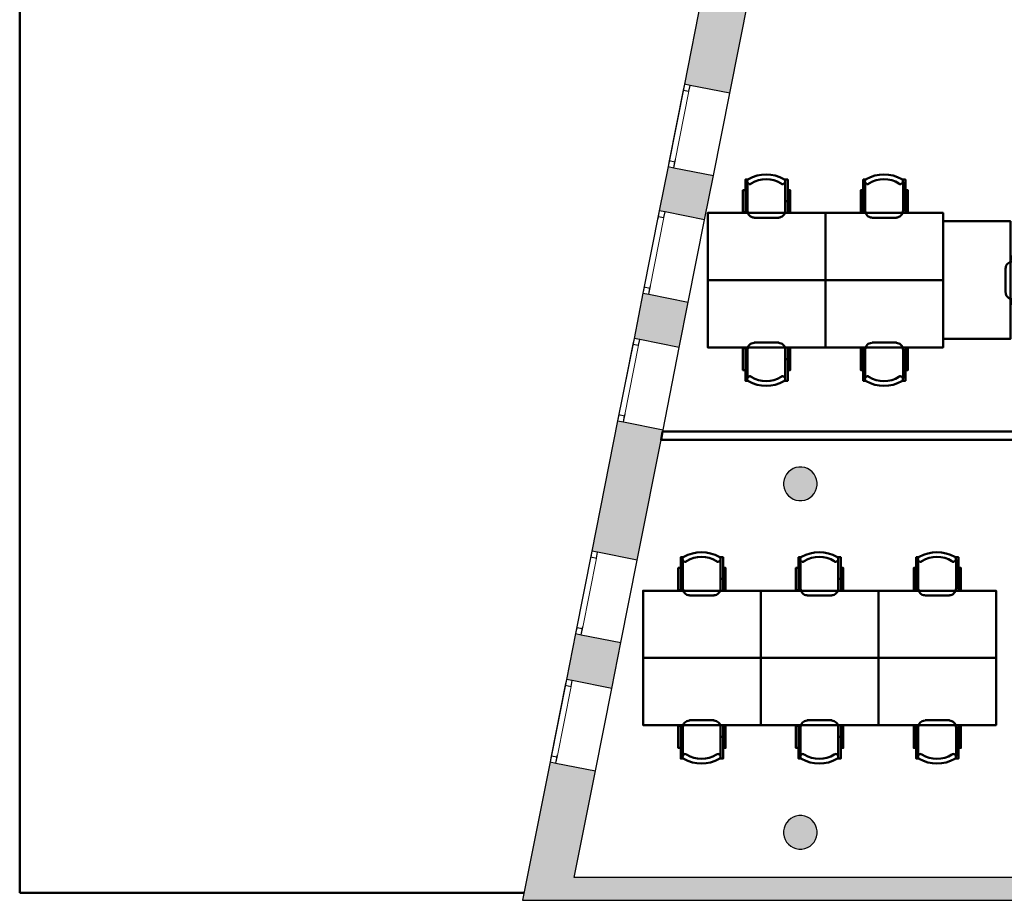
# Model space of a CAD drawing. Header units: metres. Extents: x -1 to 427, y -6 to 34.
# Tile 2 of 12: x 392 to 403, y 13 to 23. Entities that reach past the tile are written whole.
import ezdxf

# ---------------------------------------------------------------- set-up
doc = ezdxf.new("R2010")
doc.units = ezdxf.units.M
doc.linetypes.add('CONTINUA', pattern=[0])
doc.linetypes.add('PUNKT', pattern=[6.35, 0, -6.35])
for name, color, linetype, lineweight in [('3D P5 MURS', 7, 'CONTINUA', 25), ('3D P5 MURS NOUS', 7, 'CONTINUA', 25), ('3D P5 PILAR', 7, 'CONTINUA', 25), ('P5 ESCALA 2D', 7, 'CONTINUA', 25), ('P5 MOBLES', 7, 'CONTINUA', 25)]:
    doc.layers.add(name, color=color, linetype=linetype, lineweight=lineweight)

# ---------------------------------------------------------------- blocks, each defined once
blk = doc.blocks.new('_CLOSEDFILLED')
at = {"color": 0, "linetype": 'ByBlock', "lineweight": -2}
blk.add_solid([(-1, 0), (0, 0), (-1, 0)], dxfattribs=at)
blk = doc.blocks.new('OBJETO_COMPLEJO_46')
at = {"layer": 'P5 MOBLES', "color": 202, "linetype": 'CONTINUA', "lineweight": 50, "transparency": 33554687}
for p, q in [((400.731, 19.483), (400.439, 19.483)), ((400.359, 19.403), (400.359, 19.052)), ((400.807, 19.052), (400.807, 19.403)), ((400.333, 19.284), (400.359, 19.284)), ((400.837, 19.284), (400.807, 19.284))]:
    blk.add_line(p, q, dxfattribs=at)
blk.add_lwpolyline([(401.286, 20.224), (399.885, 20.224), (399.885, 19.424), (401.286, 19.424), (401.286, 20.224)], close=True, dxfattribs=at)
for points in [[(400.358, 19.4), (400.36, 19.415), (400.364, 19.43), (400.371, 19.443), (400.381, 19.455), (400.393, 19.465), (400.406, 19.472), (400.421, 19.476), (400.436, 19.478)], [(400.729, 19.478), (400.744, 19.476), (400.759, 19.472), (400.772, 19.465), (400.784, 19.455), (400.793, 19.443), (400.801, 19.43), (400.805, 19.415), (400.807, 19.4)], [(400.333, 19.153), (400.304, 19.153), (400.304, 19.416), (400.333, 19.416), (400.333, 19.026), (400.371, 19.026)], [(400.837, 19.153), (400.867, 19.153), (400.867, 19.416), (400.837, 19.416), (400.837, 19.026), (400.795, 19.026)], [(400.368, 19.022), (400.363, 19.026), (400.359, 19.031), (400.356, 19.036), (400.354, 19.042), (400.354, 19.048), (400.354, 19.054), (400.356, 19.06), (400.359, 19.066), (400.363, 19.071), (400.368, 19.075), (400.373, 19.077), (400.379, 19.079), (400.385, 19.08), (400.391, 19.08), (400.397, 19.078), (400.403, 19.075)], [(400.758, 19.075), (400.764, 19.078), (400.77, 19.08), (400.776, 19.08), (400.782, 19.079), (400.787, 19.077), (400.793, 19.075), (400.798, 19.071), (400.802, 19.066), (400.805, 19.06), (400.806, 19.054), (400.807, 19.048), (400.806, 19.042), (400.804, 19.036), (400.802, 19.031), (400.798, 19.026), (400.793, 19.022)]]:
    blk.add_lwpolyline(points, dxfattribs=at)
for centre, radius, start, end in [((400.58, 19.382), 0.417, 239.5542, 300.4262), ((400.58, 19.361), 0.34, 238.2351, 301.7419)]:
    blk.add_arc(centre, radius, start, end, dxfattribs=at)
blk = doc.blocks.new('OBJETO_COMPLEJO_47')
at = {"layer": 'P5 MOBLES', "color": 202, "linetype": 'CONTINUA', "lineweight": 50, "transparency": 33554687}
for p, q in [((402.132, 19.483), (401.84, 19.483)), ((401.76, 19.403), (401.76, 19.052)), ((402.209, 19.052), (402.209, 19.403)), ((401.735, 19.284), (401.76, 19.284)), ((402.238, 19.284), (402.209, 19.284))]:
    blk.add_line(p, q, dxfattribs=at)
blk.add_lwpolyline([(402.687, 20.224), (401.286, 20.224), (401.286, 19.424), (402.687, 19.424), (402.687, 20.224)], close=True, dxfattribs=at)
for points in [[(401.759, 19.4), (401.761, 19.415), (401.765, 19.43), (401.773, 19.443), (401.782, 19.455), (401.794, 19.465), (401.807, 19.472), (401.822, 19.476), (401.838, 19.478)], [(402.13, 19.478), (402.145, 19.476), (402.16, 19.472), (402.173, 19.465), (402.185, 19.455), (402.195, 19.443), (402.202, 19.43), (402.206, 19.415), (402.208, 19.4)], [(401.735, 19.153), (401.705, 19.153), (401.705, 19.416), (401.735, 19.416), (401.735, 19.026), (401.773, 19.026)], [(402.238, 19.153), (402.268, 19.153), (402.268, 19.416), (402.238, 19.416), (402.238, 19.026), (402.196, 19.026)], [(401.769, 19.022), (401.764, 19.026), (401.76, 19.031), (401.757, 19.036), (401.756, 19.042), (401.755, 19.048), (401.756, 19.054), (401.757, 19.06), (401.76, 19.066), (401.764, 19.071), (401.769, 19.075), (401.774, 19.077), (401.78, 19.079), (401.786, 19.08), (401.792, 19.08), (401.798, 19.078), (401.804, 19.075)], [(402.159, 19.075), (402.165, 19.078), (402.171, 19.08), (402.177, 19.08), (402.183, 19.079), (402.189, 19.077), (402.194, 19.075), (402.199, 19.071), (402.203, 19.066), (402.206, 19.06), (402.207, 19.054), (402.208, 19.048), (402.207, 19.042), (402.206, 19.036), (402.203, 19.031), (402.199, 19.026), (402.194, 19.022)]]:
    blk.add_lwpolyline(points, dxfattribs=at)
for centre, radius, start, end in [((401.982, 19.382), 0.417, 239.5542, 300.4262), ((401.982, 19.361), 0.34, 238.2351, 301.7419)]:
    blk.add_arc(centre, radius, start, end, dxfattribs=at)
blk = doc.blocks.new('OBJETO_COMPLEJO_48')
at = {"layer": 'P5 MOBLES', "color": 202, "linetype": 'CONTINUA', "lineweight": 50, "transparency": 33554687}
for p, q in [((400.359, 21.045), (400.359, 21.397)), ((400.807, 21.397), (400.807, 21.045)), ((400.333, 21.164), (400.359, 21.164)), ((400.837, 21.164), (400.807, 21.164)), ((400.731, 20.965), (400.439, 20.965))]:
    blk.add_line(p, q, dxfattribs=at)
for points in [[(400.333, 21.295), (400.304, 21.295), (400.304, 21.033), (400.333, 21.033), (400.333, 21.422), (400.371, 21.422)], [(400.368, 21.427), (400.363, 21.423), (400.359, 21.418), (400.356, 21.412), (400.354, 21.407), (400.354, 21.401), (400.354, 21.394), (400.356, 21.389), (400.359, 21.383), (400.363, 21.378), (400.368, 21.374), (400.373, 21.371), (400.379, 21.369), (400.385, 21.368), (400.391, 21.369), (400.397, 21.371), (400.403, 21.374)], [(400.758, 21.374), (400.764, 21.371), (400.77, 21.369), (400.776, 21.368), (400.782, 21.369), (400.787, 21.371), (400.793, 21.374), (400.798, 21.378), (400.802, 21.383), (400.805, 21.389), (400.806, 21.394), (400.807, 21.401), (400.806, 21.407), (400.804, 21.412), (400.802, 21.418), (400.798, 21.423), (400.793, 21.427)], [(400.837, 21.295), (400.867, 21.295), (400.867, 21.033), (400.837, 21.033), (400.837, 21.422), (400.795, 21.422)], [(400.358, 21.049), (400.36, 21.033), (400.364, 21.018), (400.371, 21.005), (400.381, 20.994), (400.393, 20.984), (400.406, 20.977), (400.421, 20.972), (400.436, 20.971)], [(400.729, 20.971), (400.744, 20.972), (400.759, 20.977), (400.772, 20.984), (400.784, 20.994), (400.793, 21.005), (400.801, 21.018), (400.805, 21.033), (400.807, 21.049)]]:
    blk.add_lwpolyline(points, dxfattribs=at)
blk.add_lwpolyline([(401.286, 20.224), (399.885, 20.224), (399.885, 21.024), (401.286, 21.024), (401.286, 20.224)], close=True, dxfattribs=at)
for centre, radius, start, end in [((400.58, 21.066), 0.417, 59.5738, 120.4458), ((400.58, 21.087), 0.34, 58.2581, 121.7649)]:
    blk.add_arc(centre, radius, start, end, dxfattribs=at)
blk = doc.blocks.new('OBJETO_COMPLEJO_49')
at = {"layer": 'P5 MOBLES', "color": 202, "linetype": 'CONTINUA', "lineweight": 50, "transparency": 33554687}
for p, q in [((401.76, 21.045), (401.76, 21.397)), ((402.209, 21.397), (402.209, 21.045)), ((401.735, 21.164), (401.76, 21.164)), ((402.238, 21.164), (402.209, 21.164)), ((402.132, 20.965), (401.84, 20.965))]:
    blk.add_line(p, q, dxfattribs=at)
for points in [[(401.735, 21.295), (401.705, 21.295), (401.705, 21.033), (401.735, 21.033), (401.735, 21.422), (401.773, 21.422)], [(401.769, 21.427), (401.764, 21.423), (401.76, 21.418), (401.757, 21.412), (401.756, 21.407), (401.755, 21.401), (401.756, 21.394), (401.757, 21.389), (401.76, 21.383), (401.764, 21.378), (401.769, 21.374), (401.774, 21.371), (401.78, 21.369), (401.786, 21.368), (401.792, 21.369), (401.798, 21.371), (401.804, 21.374)], [(402.159, 21.374), (402.165, 21.371), (402.171, 21.369), (402.177, 21.368), (402.183, 21.369), (402.189, 21.371), (402.194, 21.374), (402.199, 21.378), (402.203, 21.383), (402.206, 21.389), (402.207, 21.394), (402.208, 21.401), (402.207, 21.407), (402.206, 21.412), (402.203, 21.418), (402.199, 21.423), (402.194, 21.427)], [(402.238, 21.295), (402.268, 21.295), (402.268, 21.033), (402.238, 21.033), (402.238, 21.422), (402.196, 21.422)], [(401.759, 21.049), (401.761, 21.033), (401.765, 21.018), (401.773, 21.005), (401.782, 20.994), (401.794, 20.984), (401.807, 20.977), (401.822, 20.972), (401.838, 20.971)], [(402.13, 20.971), (402.145, 20.972), (402.16, 20.977), (402.173, 20.984), (402.185, 20.994), (402.195, 21.005), (402.202, 21.018), (402.206, 21.033), (402.208, 21.049)]]:
    blk.add_lwpolyline(points, dxfattribs=at)
blk.add_lwpolyline([(402.687, 20.224), (401.286, 20.224), (401.286, 21.024), (402.687, 21.024), (402.687, 20.224)], close=True, dxfattribs=at)
for centre, radius, start, end in [((401.982, 21.066), 0.417, 59.5738, 120.4458), ((401.982, 21.087), 0.34, 58.2581, 121.7649)]:
    blk.add_arc(centre, radius, start, end, dxfattribs=at)
blk = doc.blocks.new('OBJETO_COMPLEJO_50')
at = {"layer": 'P5 MOBLES', "color": 202, "linetype": 'CONTINUA', "lineweight": 50, "transparency": 33554687}
for p, q in [((403.86, 20.446), (403.508, 20.446)), ((403.627, 20.476), (403.627, 20.446)), ((403.428, 20.37), (403.428, 20.078)), ((403.508, 19.998), (403.86, 19.998)), ((403.627, 19.972), (403.627, 19.998))]:
    blk.add_line(p, q, dxfattribs=at)
blk.add_lwpolyline([(402.687, 20.925), (402.687, 19.524), (403.487, 19.524), (403.487, 20.925), (402.687, 20.925)], close=True, dxfattribs=at)
for points in [[(403.433, 20.368), (403.435, 20.383), (403.439, 20.398), (403.447, 20.411), (403.456, 20.423), (403.468, 20.432), (403.481, 20.44), (403.496, 20.444), (403.512, 20.446)], [(403.758, 20.476), (403.758, 20.506), (403.496, 20.506), (403.496, 20.476), (403.885, 20.476), (403.885, 20.434)], [(403.836, 20.397), (403.833, 20.403), (403.832, 20.409), (403.831, 20.415), (403.832, 20.421), (403.834, 20.426), (403.837, 20.432), (403.841, 20.437), (403.846, 20.441), (403.851, 20.444), (403.857, 20.445), (403.863, 20.446), (403.869, 20.445), (403.875, 20.443), (403.88, 20.441), (403.885, 20.437), (403.889, 20.432)], [(403.512, 19.997), (403.496, 19.999), (403.481, 20.003), (403.468, 20.01), (403.456, 20.02), (403.447, 20.032), (403.439, 20.045), (403.435, 20.06), (403.433, 20.075)], [(403.758, 19.972), (403.758, 19.943), (403.496, 19.943), (403.496, 19.972), (403.885, 19.972), (403.885, 20.01)], [(403.889, 20.007), (403.885, 20.002), (403.88, 19.998), (403.875, 19.995), (403.869, 19.994), (403.863, 19.993), (403.857, 19.993), (403.851, 19.995), (403.846, 19.998), (403.841, 20.002), (403.837, 20.007), (403.834, 20.012), (403.832, 20.018), (403.831, 20.024), (403.832, 20.03), (403.833, 20.036), (403.836, 20.042)]]:
    blk.add_lwpolyline(points, dxfattribs=at)
for centre, radius, start, end in [((403.55, 20.219), 0.34, 328.2351, 31.7419), ((403.529, 20.219), 0.417, 329.5542, 30.4262)]:
    blk.add_arc(centre, radius, start, end, dxfattribs=at)
blk = doc.blocks.new('OBJETO_COMPLEJO_51')
at = {"layer": 'P5 MOBLES', "color": 202, "linetype": 'CONTINUA', "lineweight": 50, "transparency": 33554687}
for p, q in [((400.99, 14.906), (400.99, 14.554)), ((401.362, 14.986), (401.07, 14.986)), ((401.439, 14.554), (401.439, 14.906)), ((400.965, 14.787), (400.99, 14.787)), ((401.468, 14.787), (401.439, 14.787))]:
    blk.add_line(p, q, dxfattribs=at)
blk.add_lwpolyline([(401.917, 15.727), (400.516, 15.727), (400.516, 14.927), (401.917, 14.927), (401.917, 15.727)], close=True, dxfattribs=at)
for points in [[(400.965, 14.656), (400.935, 14.656), (400.935, 14.918), (400.965, 14.918), (400.965, 14.529), (401.003, 14.529)], [(400.989, 14.902), (400.991, 14.918), (400.995, 14.933), (401.003, 14.946), (401.012, 14.958), (401.024, 14.967), (401.037, 14.974), (401.052, 14.979), (401.068, 14.98)], [(401.36, 14.98), (401.375, 14.979), (401.39, 14.974), (401.403, 14.967), (401.415, 14.958), (401.425, 14.946), (401.432, 14.933), (401.436, 14.918), (401.438, 14.902)], [(401.468, 14.656), (401.498, 14.656), (401.498, 14.918), (401.468, 14.918), (401.468, 14.529), (401.426, 14.529)], [(400.999, 14.524), (400.994, 14.529), (400.99, 14.533), (400.987, 14.539), (400.986, 14.545), (400.985, 14.551), (400.986, 14.557), (400.987, 14.563), (400.99, 14.568), (400.994, 14.573), (400.999, 14.577), (401.004, 14.58), (401.01, 14.582), (401.016, 14.583), (401.022, 14.582), (401.028, 14.58), (401.034, 14.578)], [(401.389, 14.578), (401.395, 14.58), (401.401, 14.582), (401.407, 14.583), (401.413, 14.582), (401.419, 14.58), (401.424, 14.577), (401.429, 14.573), (401.433, 14.568), (401.436, 14.563), (401.437, 14.557), (401.438, 14.551), (401.437, 14.545), (401.436, 14.539), (401.433, 14.533), (401.429, 14.529), (401.424, 14.524)]]:
    blk.add_lwpolyline(points, dxfattribs=at)
for centre, radius, start, end in [((401.212, 14.864), 0.34, 238.2351, 301.7419), ((401.212, 14.885), 0.417, 239.5542, 300.4262)]:
    blk.add_arc(centre, radius, start, end, dxfattribs=at)
blk = doc.blocks.new('OBJETO_COMPLEJO_52')
at = {"layer": 'P5 MOBLES', "color": 202, "linetype": 'CONTINUA', "lineweight": 50, "transparency": 33554687}
for p, q in [((402.391, 14.906), (402.391, 14.554)), ((402.764, 14.986), (402.472, 14.986)), ((402.84, 14.554), (402.84, 14.906)), ((402.366, 14.787), (402.391, 14.787)), ((402.869, 14.787), (402.84, 14.787))]:
    blk.add_line(p, q, dxfattribs=at)
blk.add_lwpolyline([(403.318, 15.727), (401.917, 15.727), (401.917, 14.927), (403.318, 14.927), (403.318, 15.727)], close=True, dxfattribs=at)
for points in [[(402.366, 14.656), (402.336, 14.656), (402.336, 14.918), (402.366, 14.918), (402.366, 14.529), (402.404, 14.529)], [(402.39, 14.902), (402.392, 14.918), (402.397, 14.933), (402.404, 14.946), (402.413, 14.958), (402.425, 14.967), (402.438, 14.974), (402.453, 14.979), (402.469, 14.98)], [(402.761, 14.98), (402.777, 14.979), (402.791, 14.974), (402.805, 14.967), (402.816, 14.958), (402.826, 14.946), (402.833, 14.933), (402.838, 14.918), (402.839, 14.902)], [(402.869, 14.656), (402.899, 14.656), (402.899, 14.918), (402.869, 14.918), (402.869, 14.529), (402.827, 14.529)], [(402.4, 14.524), (402.395, 14.529), (402.391, 14.533), (402.389, 14.539), (402.387, 14.545), (402.386, 14.551), (402.387, 14.557), (402.388, 14.563), (402.391, 14.568), (402.395, 14.573), (402.4, 14.577), (402.406, 14.58), (402.411, 14.582), (402.417, 14.583), (402.423, 14.582), (402.429, 14.58), (402.435, 14.578)], [(402.79, 14.578), (402.796, 14.58), (402.802, 14.582), (402.808, 14.583), (402.814, 14.582), (402.82, 14.58), (402.825, 14.577), (402.83, 14.573), (402.834, 14.568), (402.837, 14.563), (402.839, 14.557), (402.839, 14.551), (402.839, 14.545), (402.837, 14.539), (402.834, 14.533), (402.83, 14.529), (402.825, 14.524)]]:
    blk.add_lwpolyline(points, dxfattribs=at)
for centre, radius, start, end in [((402.613, 14.864), 0.34, 238.2351, 301.7419), ((402.613, 14.885), 0.417, 239.5542, 300.4262)]:
    blk.add_arc(centre, radius, start, end, dxfattribs=at)
blk = doc.blocks.new('OBJETO_COMPLEJO_53')
at = {"layer": 'P5 MOBLES', "color": 202, "linetype": 'CONTINUA', "lineweight": 50, "transparency": 33554687}
for p, q in [((400.99, 16.548), (400.99, 16.899)), ((401.439, 16.899), (401.439, 16.548)), ((400.965, 16.667), (400.99, 16.667)), ((401.468, 16.667), (401.439, 16.667)), ((401.362, 16.468), (401.07, 16.468))]:
    blk.add_line(p, q, dxfattribs=at)
for points in [[(400.965, 16.798), (400.935, 16.798), (400.935, 16.535), (400.965, 16.535), (400.965, 16.925), (401.003, 16.925)], [(400.999, 16.929), (400.994, 16.925), (400.99, 16.92), (400.987, 16.915), (400.986, 16.909), (400.985, 16.903), (400.986, 16.897), (400.987, 16.891), (400.99, 16.885), (400.994, 16.88), (400.999, 16.877), (401.004, 16.874), (401.01, 16.872), (401.016, 16.871), (401.022, 16.872), (401.028, 16.873), (401.034, 16.876)], [(401.389, 16.876), (401.395, 16.873), (401.401, 16.872), (401.407, 16.871), (401.413, 16.872), (401.419, 16.874), (401.424, 16.877), (401.429, 16.88), (401.433, 16.885), (401.436, 16.891), (401.437, 16.897), (401.438, 16.903), (401.437, 16.909), (401.436, 16.915), (401.433, 16.92), (401.429, 16.925), (401.424, 16.929)], [(401.468, 16.798), (401.498, 16.798), (401.498, 16.535), (401.468, 16.535), (401.468, 16.925), (401.426, 16.925)], [(400.989, 16.551), (400.991, 16.536), (400.995, 16.521), (401.003, 16.508), (401.012, 16.496), (401.024, 16.487), (401.037, 16.479), (401.052, 16.475), (401.068, 16.473)], [(401.36, 16.473), (401.375, 16.475), (401.39, 16.479), (401.403, 16.487), (401.415, 16.496), (401.425, 16.508), (401.432, 16.521), (401.436, 16.536), (401.438, 16.551)]]:
    blk.add_lwpolyline(points, dxfattribs=at)
blk.add_lwpolyline([(401.917, 15.727), (400.516, 15.727), (400.516, 16.527), (401.917, 16.527), (401.917, 15.727)], close=True, dxfattribs=at)
for centre, radius, start, end in [((401.212, 16.569), 0.417, 59.5738, 120.4458), ((401.212, 16.59), 0.34, 58.2581, 121.7649)]:
    blk.add_arc(centre, radius, start, end, dxfattribs=at)
blk = doc.blocks.new('OBJETO_COMPLEJO_54')
at = {"layer": 'P5 MOBLES', "color": 202, "linetype": 'CONTINUA', "lineweight": 50, "transparency": 33554687}
for p, q in [((402.391, 16.548), (402.391, 16.899)), ((402.84, 16.899), (402.84, 16.548)), ((402.366, 16.667), (402.391, 16.667)), ((402.869, 16.667), (402.84, 16.667)), ((402.764, 16.468), (402.472, 16.468))]:
    blk.add_line(p, q, dxfattribs=at)
for points in [[(402.366, 16.798), (402.336, 16.798), (402.336, 16.535), (402.366, 16.535), (402.366, 16.925), (402.404, 16.925)], [(402.4, 16.929), (402.395, 16.925), (402.391, 16.92), (402.389, 16.915), (402.387, 16.909), (402.386, 16.903), (402.387, 16.897), (402.388, 16.891), (402.391, 16.885), (402.395, 16.88), (402.4, 16.877), (402.406, 16.874), (402.411, 16.872), (402.417, 16.871), (402.423, 16.872), (402.429, 16.873), (402.435, 16.876)], [(402.79, 16.876), (402.796, 16.873), (402.802, 16.872), (402.808, 16.871), (402.814, 16.872), (402.82, 16.874), (402.825, 16.877), (402.83, 16.88), (402.834, 16.885), (402.837, 16.891), (402.839, 16.897), (402.839, 16.903), (402.839, 16.909), (402.837, 16.915), (402.834, 16.92), (402.83, 16.925), (402.825, 16.929)], [(402.869, 16.798), (402.899, 16.798), (402.899, 16.535), (402.869, 16.535), (402.869, 16.925), (402.827, 16.925)], [(402.39, 16.551), (402.392, 16.536), (402.397, 16.521), (402.404, 16.508), (402.413, 16.496), (402.425, 16.487), (402.438, 16.479), (402.453, 16.475), (402.469, 16.473)], [(402.761, 16.473), (402.777, 16.475), (402.791, 16.479), (402.805, 16.487), (402.816, 16.496), (402.826, 16.508), (402.833, 16.521), (402.838, 16.536), (402.839, 16.551)]]:
    blk.add_lwpolyline(points, dxfattribs=at)
blk.add_lwpolyline([(403.318, 15.727), (401.917, 15.727), (401.917, 16.527), (403.318, 16.527), (403.318, 15.727)], close=True, dxfattribs=at)
for centre, radius, start, end in [((402.613, 16.569), 0.417, 59.5738, 120.4458), ((402.613, 16.59), 0.34, 58.2581, 121.7649)]:
    blk.add_arc(centre, radius, start, end, dxfattribs=at)
blk = doc.blocks.new('OBJETO_COMPLEJO_55')
at = {"layer": 'P5 MOBLES', "color": 202, "linetype": 'CONTINUA', "lineweight": 50, "transparency": 33554687}
for p, q in [((399.589, 14.906), (399.589, 14.554)), ((399.961, 14.986), (399.669, 14.986)), ((400.037, 14.554), (400.037, 14.906)), ((399.563, 14.787), (399.589, 14.787)), ((400.067, 14.787), (400.037, 14.787))]:
    blk.add_line(p, q, dxfattribs=at)
blk.add_lwpolyline([(400.516, 15.727), (399.115, 15.727), (399.115, 14.927), (400.516, 14.927), (400.516, 15.727)], close=True, dxfattribs=at)
for points in [[(399.563, 14.656), (399.534, 14.656), (399.534, 14.918), (399.563, 14.918), (399.563, 14.529), (399.601, 14.529)], [(399.588, 14.902), (399.59, 14.918), (399.594, 14.933), (399.601, 14.946), (399.611, 14.958), (399.623, 14.967), (399.636, 14.974), (399.651, 14.979), (399.666, 14.98)], [(399.958, 14.98), (399.974, 14.979), (399.989, 14.974), (400.002, 14.967), (400.014, 14.958), (400.023, 14.946), (400.031, 14.933), (400.035, 14.918), (400.037, 14.902)], [(400.067, 14.656), (400.097, 14.656), (400.097, 14.918), (400.067, 14.918), (400.067, 14.529), (400.025, 14.529)], [(399.598, 14.524), (399.593, 14.529), (399.589, 14.533), (399.586, 14.539), (399.584, 14.545), (399.584, 14.551), (399.584, 14.557), (399.586, 14.563), (399.589, 14.568), (399.593, 14.573), (399.598, 14.577), (399.603, 14.58), (399.609, 14.582), (399.615, 14.583), (399.621, 14.582), (399.627, 14.58), (399.633, 14.578)], [(399.988, 14.578), (399.994, 14.58), (400, 14.582), (400.006, 14.583), (400.012, 14.582), (400.017, 14.58), (400.023, 14.577), (400.028, 14.573), (400.032, 14.568), (400.035, 14.563), (400.036, 14.557), (400.037, 14.551), (400.036, 14.545), (400.034, 14.539), (400.032, 14.533), (400.028, 14.529), (400.023, 14.524)]]:
    blk.add_lwpolyline(points, dxfattribs=at)
for centre, radius, start, end in [((399.81, 14.864), 0.34, 238.2351, 301.7419), ((399.81, 14.885), 0.417, 239.5542, 300.4262)]:
    blk.add_arc(centre, radius, start, end, dxfattribs=at)
blk = doc.blocks.new('OBJETO_COMPLEJO_56')
at = {"layer": 'P5 MOBLES', "color": 202, "linetype": 'CONTINUA', "lineweight": 50, "transparency": 33554687}
for p, q in [((399.589, 16.548), (399.589, 16.899)), ((400.037, 16.899), (400.037, 16.548)), ((399.563, 16.667), (399.589, 16.667)), ((400.067, 16.667), (400.037, 16.667)), ((399.961, 16.468), (399.669, 16.468))]:
    blk.add_line(p, q, dxfattribs=at)
for points in [[(399.563, 16.798), (399.534, 16.798), (399.534, 16.535), (399.563, 16.535), (399.563, 16.925), (399.601, 16.925)], [(399.598, 16.929), (399.593, 16.925), (399.589, 16.92), (399.586, 16.915), (399.584, 16.909), (399.584, 16.903), (399.584, 16.897), (399.586, 16.891), (399.589, 16.885), (399.593, 16.88), (399.598, 16.877), (399.603, 16.874), (399.609, 16.872), (399.615, 16.871), (399.621, 16.872), (399.627, 16.873), (399.633, 16.876)], [(399.988, 16.876), (399.994, 16.873), (400, 16.872), (400.006, 16.871), (400.012, 16.872), (400.017, 16.874), (400.023, 16.877), (400.028, 16.88), (400.032, 16.885), (400.035, 16.891), (400.036, 16.897), (400.037, 16.903), (400.036, 16.909), (400.034, 16.915), (400.032, 16.92), (400.028, 16.925), (400.023, 16.929)], [(400.067, 16.798), (400.097, 16.798), (400.097, 16.535), (400.067, 16.535), (400.067, 16.925), (400.025, 16.925)], [(399.588, 16.551), (399.59, 16.536), (399.594, 16.521), (399.601, 16.508), (399.611, 16.496), (399.623, 16.487), (399.636, 16.479), (399.651, 16.475), (399.666, 16.473)], [(399.958, 16.473), (399.974, 16.475), (399.989, 16.479), (400.002, 16.487), (400.014, 16.496), (400.023, 16.508), (400.031, 16.521), (400.035, 16.536), (400.037, 16.551)]]:
    blk.add_lwpolyline(points, dxfattribs=at)
blk.add_lwpolyline([(400.516, 15.727), (399.115, 15.727), (399.115, 16.527), (400.516, 16.527), (400.516, 15.727)], close=True, dxfattribs=at)
for centre, radius, start, end in [((399.81, 16.569), 0.417, 59.5738, 120.4458), ((399.81, 16.59), 0.34, 58.2581, 121.7649)]:
    blk.add_arc(centre, radius, start, end, dxfattribs=at)

msp = doc.modelspace()

# ---------------------------------------------------------------- hatches: boundary and pattern name
at = {"layer": '3D P5 MURS', "linetype": 'CONTINUA', "lineweight": 18, "true_color": 0xa0a0a0, "transparency": 33554687}
for points in [[(399.606, 22.556), (400.146, 22.45), (400.457, 24.021), (399.917, 24.128)], [(399.847, 20.944), (399.951, 21.469), (399.412, 21.576), (399.308, 21.051)], [(399.007, 19.531), (399.546, 19.424), (399.653, 19.963), (399.113, 20.07)], [(399.044, 16.891), (399.352, 18.443), (398.812, 18.55), (398.505, 16.998)], [(398.202, 15.469), (398.741, 15.363), (398.85, 15.91), (398.31, 16.017)], [(398.008, 14.488), (397.681, 12.841), (398.242, 12.841), (398.547, 14.382)], [(398.242, 12.841), (423.658, 12.841), (423.714, 13.111), (398.295, 13.111)]]:
    msp.add_hatch(color=253, dxfattribs=at).paths.add_polyline_path(points)
at = {"layer": '3D P5 PILAR', "linetype": 'CONTINUA', "lineweight": 18, "transparency": 33554687}
for points in [[(401.004, 17.999), (400.97, 17.999), (400.935, 17.993), (400.902, 17.981), (400.872, 17.964), (400.845, 17.941), (400.823, 17.914), (400.805, 17.884), (400.793, 17.851), (400.787, 17.817), (400.787, 17.782), (400.793, 17.748), (400.805, 17.715), (400.823, 17.684), (400.845, 17.658), (400.872, 17.635), (400.902, 17.618), (400.935, 17.606), (400.97, 17.6), (401.004, 17.6), (401.039, 17.606), (401.072, 17.618), (401.102, 17.635), (401.129, 17.658), (401.151, 17.684), (401.169, 17.715), (401.181, 17.748), (401.187, 17.782), (401.187, 17.817), (401.181, 17.851), (401.169, 17.884), (401.151, 17.914), (401.129, 17.941), (401.102, 17.964), (401.072, 17.981), (401.039, 17.993)], [(401.004, 13.849), (400.97, 13.849), (400.935, 13.843), (400.902, 13.831), (400.872, 13.814), (400.845, 13.791), (400.823, 13.764), (400.805, 13.734), (400.793, 13.701), (400.787, 13.667), (400.787, 13.632), (400.793, 13.598), (400.805, 13.565), (400.823, 13.534), (400.845, 13.508), (400.872, 13.485), (400.902, 13.468), (400.935, 13.456), (400.97, 13.45), (401.004, 13.45), (401.039, 13.456), (401.072, 13.468), (401.102, 13.485), (401.129, 13.508), (401.151, 13.534), (401.169, 13.565), (401.181, 13.598), (401.187, 13.632), (401.187, 13.667), (401.181, 13.701), (401.169, 13.734), (401.151, 13.764), (401.129, 13.791), (401.102, 13.814), (401.072, 13.831), (401.039, 13.843)]]:
    msp.add_hatch(color=9, dxfattribs=at).paths.add_polyline_path(points)

# ---------------------------------------------------------------- linework, layer by layer
at = {"layer": '3D P5 MURS', "color": 7, "linetype": 'CONTINUA', "lineweight": 25, "transparency": 33554687}
for p, q in [((399.917, 24.128), (399.606, 22.556)), ((400.146, 22.45), (400.457, 24.021)), ((399.606, 22.556), (399.412, 21.576)), ((399.675, 22.543), (399.606, 22.556)), ((400.146, 22.45), (399.675, 22.543)), ((399.951, 21.469), (400.146, 22.45)), ((399.412, 21.576), (399.308, 21.051)), ((399.412, 21.576), (399.48, 21.562)), ((399.48, 21.562), (399.951, 21.469)), ((399.847, 20.944), (399.951, 21.469)), ((399.308, 21.051), (399.113, 20.07)), ((399.376, 21.038), (399.308, 21.051)), ((399.847, 20.944), (399.376, 21.038)), ((399.653, 19.963), (399.847, 20.944)), ((399.113, 20.07), (399.007, 19.531)), ((399.113, 20.07), (399.182, 20.057)), ((399.182, 20.057), (399.653, 19.963)), ((399.546, 19.424), (399.653, 19.963)), ((399.007, 19.531), (398.812, 18.55)), ((399.075, 19.517), (399.007, 19.531)), ((399.546, 19.424), (399.075, 19.517)), ((399.352, 18.443), (399.546, 19.424)), ((398.812, 18.55), (398.505, 16.998)), ((398.812, 18.55), (398.881, 18.536)), ((398.881, 18.536), (399.352, 18.443)), ((399.044, 16.891), (399.352, 18.443)), ((398.505, 16.998), (398.31, 16.017)), ((398.573, 16.984), (398.505, 16.998)), ((399.044, 16.891), (398.573, 16.984)), ((398.85, 15.91), (399.044, 16.891)), ((398.31, 16.017), (398.202, 15.469)), ((398.31, 16.017), (398.379, 16.003)), ((398.379, 16.003), (398.85, 15.91)), ((398.741, 15.363), (398.85, 15.91)), ((398.202, 15.469), (398.008, 14.488)), ((398.271, 15.456), (398.202, 15.469)), ((398.741, 15.363), (398.271, 15.456)), ((398.547, 14.382), (398.741, 15.363)), ((398.008, 14.488), (397.681, 12.841)), ((398.008, 14.488), (398.076, 14.475)), ((398.076, 14.475), (398.547, 14.382)), ((398.295, 13.111), (398.547, 14.382)), ((423.714, 13.111), (398.295, 13.111)), ((397.681, 12.841), (398.242, 12.841)), ((398.242, 12.841), (423.658, 12.841))]:
    msp.add_line(p, q, dxfattribs=at)
at = {"layer": '3D P5 MURS', "color": 7, "linetype": 'PUNKT', "lineweight": 25, "transparency": 33554687}
for p, q in [((399.606, 22.556), (399.412, 21.576)), ((399.48, 21.562), (399.675, 22.543)), ((399.675, 22.543), (399.606, 22.556)), ((399.412, 21.576), (399.48, 21.562)), ((399.308, 21.051), (399.113, 20.07)), ((399.182, 20.057), (399.376, 21.038)), ((399.376, 21.038), (399.308, 21.051)), ((399.113, 20.07), (399.182, 20.057)), ((399.007, 19.531), (398.812, 18.55)), ((398.881, 18.536), (399.075, 19.517)), ((399.075, 19.517), (399.007, 19.531)), ((398.812, 18.55), (398.881, 18.536)), ((398.505, 16.998), (398.31, 16.017)), ((398.573, 16.984), (398.505, 16.998)), ((398.379, 16.003), (398.573, 16.984)), ((398.31, 16.017), (398.379, 16.003)), ((398.202, 15.469), (398.008, 14.488)), ((398.076, 14.475), (398.271, 15.456)), ((398.271, 15.456), (398.202, 15.469)), ((398.008, 14.488), (398.076, 14.475))]:
    msp.add_line(p, q, dxfattribs=at)
at = {"layer": '3D P5 MURS', "color": 7, "linetype": 'CONTINUA', "lineweight": 25, "transparency": 33554687}
for points in [[(399.606, 22.556), (399.592, 22.488), (399.661, 22.474), (399.675, 22.543), (399.606, 22.556)], [(399.425, 21.644), (399.412, 21.576), (399.48, 21.562), (399.494, 21.631), (399.425, 21.644)], [(399.308, 21.051), (399.294, 20.983), (399.363, 20.969), (399.376, 21.038), (399.308, 21.051)], [(399.127, 20.139), (399.113, 20.07), (399.182, 20.057), (399.196, 20.125), (399.127, 20.139)], [(399.007, 19.531), (398.993, 19.462), (399.062, 19.449), (399.075, 19.517), (399.007, 19.531)], [(398.826, 18.619), (398.812, 18.55), (398.881, 18.536), (398.894, 18.605), (398.826, 18.619)], [(398.505, 16.998), (398.491, 16.929), (398.56, 16.915), (398.573, 16.984), (398.505, 16.998)], [(398.324, 16.085), (398.31, 16.017), (398.379, 16.003), (398.393, 16.072), (398.324, 16.085)], [(398.202, 15.469), (398.188, 15.401), (398.257, 15.387), (398.271, 15.456), (398.202, 15.469)], [(398.021, 14.557), (398.008, 14.488), (398.076, 14.475), (398.09, 14.544), (398.021, 14.557)]]:
    msp.add_lwpolyline(points, close=True, dxfattribs=at)
at = {"layer": '3D P5 MURS', "color": 40, "linetype": 'CONTINUA', "lineweight": 18, "transparency": 33554687}
for points in [[(399.592, 22.488), (399.425, 21.644), (399.494, 21.631), (399.661, 22.474), (399.592, 22.488)], [(399.294, 20.983), (399.127, 20.139), (399.196, 20.125), (399.363, 20.969), (399.294, 20.983)], [(398.993, 19.462), (398.826, 18.619), (398.894, 18.605), (399.062, 19.449), (398.993, 19.462)], [(398.491, 16.929), (398.324, 16.085), (398.393, 16.072), (398.56, 16.915), (398.491, 16.929)], [(398.188, 15.401), (398.021, 14.557), (398.09, 14.544), (398.257, 15.387), (398.188, 15.401)]]:
    msp.add_lwpolyline(points, close=True, dxfattribs=at)
at = {"layer": '3D P5 MURS NOUS', "color": 4, "linetype": 'CONTINUA', "lineweight": 50, "transparency": 33554687}
for p, q in [((399.347, 18.422), (399.328, 18.322)), ((404.337, 18.422), (399.347, 18.422)), ((399.328, 18.322), (404.337, 18.322))]:
    msp.add_line(p, q, dxfattribs=at)
at = {"layer": '3D P5 PILAR', "color": 7, "linetype": 'CONTINUA', "lineweight": 25, "transparency": 33554687}
for p, q in [((400.845, 17.941), (400.823, 17.914)), ((400.872, 17.964), (400.845, 17.941)), ((400.902, 17.981), (400.872, 17.964)), ((400.935, 17.993), (400.902, 17.981)), ((400.97, 17.999), (400.935, 17.993)), ((401.004, 17.999), (400.97, 17.999)), ((401.039, 17.993), (401.004, 17.999)), ((401.072, 17.981), (401.039, 17.993)), ((401.102, 17.964), (401.072, 17.981)), ((401.129, 17.941), (401.102, 17.964)), ((401.151, 17.914), (401.129, 17.941)), ((400.793, 17.851), (400.787, 17.817)), ((400.805, 17.884), (400.793, 17.851)), ((400.823, 17.914), (400.805, 17.884)), ((401.169, 17.884), (401.151, 17.914)), ((401.181, 17.851), (401.169, 17.884)), ((401.187, 17.817), (401.181, 17.851)), ((400.787, 17.817), (400.787, 17.782)), ((400.787, 17.782), (400.793, 17.748)), ((400.793, 17.748), (400.805, 17.715)), ((400.805, 17.715), (400.823, 17.684)), ((401.151, 17.684), (401.169, 17.715)), ((401.169, 17.715), (401.181, 17.748)), ((401.181, 17.748), (401.187, 17.782)), ((401.187, 17.782), (401.187, 17.817)), ((400.823, 17.684), (400.845, 17.658)), ((400.845, 17.658), (400.872, 17.635)), ((400.872, 17.635), (400.902, 17.618)), ((400.902, 17.618), (400.935, 17.606)), ((400.935, 17.606), (400.97, 17.6)), ((400.97, 17.6), (401.004, 17.6)), ((401.004, 17.6), (401.039, 17.606)), ((401.039, 17.606), (401.072, 17.618)), ((401.072, 17.618), (401.102, 17.635)), ((401.102, 17.635), (401.129, 17.658)), ((401.129, 17.658), (401.151, 17.684)), ((400.935, 13.843), (400.902, 13.831)), ((400.97, 13.849), (400.935, 13.843)), ((401.004, 13.849), (400.97, 13.849)), ((401.039, 13.843), (401.004, 13.849)), ((401.072, 13.831), (401.039, 13.843)), ((400.805, 13.734), (400.793, 13.701)), ((400.823, 13.764), (400.805, 13.734)), ((400.845, 13.791), (400.823, 13.764)), ((400.872, 13.814), (400.845, 13.791)), ((400.902, 13.831), (400.872, 13.814)), ((401.102, 13.814), (401.072, 13.831)), ((401.129, 13.791), (401.102, 13.814)), ((401.151, 13.764), (401.129, 13.791)), ((401.169, 13.734), (401.151, 13.764)), ((401.181, 13.701), (401.169, 13.734)), ((400.793, 13.701), (400.787, 13.667)), ((400.787, 13.667), (400.787, 13.632)), ((400.787, 13.632), (400.793, 13.598)), ((401.187, 13.667), (401.181, 13.701)), ((401.181, 13.598), (401.187, 13.632)), ((401.187, 13.632), (401.187, 13.667)), ((400.793, 13.598), (400.805, 13.565)), ((400.805, 13.565), (400.823, 13.534)), ((400.823, 13.534), (400.845, 13.508)), ((400.845, 13.508), (400.872, 13.485)), ((400.872, 13.485), (400.902, 13.468)), ((401.072, 13.468), (401.102, 13.485)), ((401.102, 13.485), (401.129, 13.508)), ((401.129, 13.508), (401.151, 13.534)), ((401.151, 13.534), (401.169, 13.565)), ((401.169, 13.565), (401.181, 13.598)), ((400.902, 13.468), (400.935, 13.456)), ((400.935, 13.456), (400.97, 13.45)), ((400.97, 13.45), (401.004, 13.45)), ((401.004, 13.45), (401.039, 13.456)), ((401.039, 13.456), (401.072, 13.468))]:
    msp.add_line(p, q, dxfattribs=at)
at = {"layer": 'P5 ESCALA 2D', "color": 202, "lineweight": 50, "transparency": 33554687}
for p, q in [((391.693, 28.228), (391.693, 12.929)), ((391.693, 12.929), (397.699, 12.929))]:
    msp.add_line(p, q, dxfattribs=at)

# ---------------------------------------------------------------- block references
at = {"layer": '3D P5 PILAR', "color": 7, "linetype": 'CONTINUA', "lineweight": 25, "transparency": 33554687, "xscale": 0.0002666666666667, "yscale": 0.0002666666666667, "zscale": 0.0002666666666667}
for p in [(400.987, 17.799), (400.987, 13.649)]:
    msp.add_blockref('_CLOSEDFILLED', p, dxfattribs=at)
at = {"layer": 'P5 MOBLES', "color": 202, "linetype": 'CONTINUA', "lineweight": 50, "transparency": 33554687}
for name in ['OBJETO_COMPLEJO_48', 'OBJETO_COMPLEJO_49', 'OBJETO_COMPLEJO_50', 'OBJETO_COMPLEJO_46', 'OBJETO_COMPLEJO_47', 'OBJETO_COMPLEJO_56', 'OBJETO_COMPLEJO_53', 'OBJETO_COMPLEJO_54', 'OBJETO_COMPLEJO_55', 'OBJETO_COMPLEJO_51', 'OBJETO_COMPLEJO_52']:
    msp.add_blockref(name, (0, 0), dxfattribs=at)

doc.saveas('drawing.dxf')
